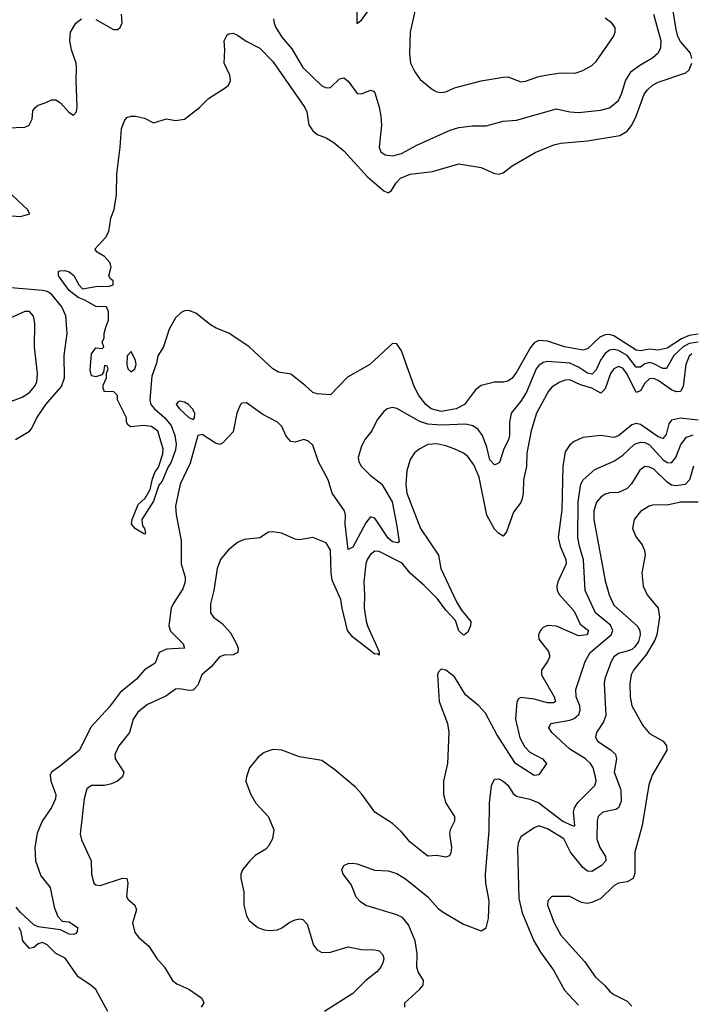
# Model space of a CAD drawing. Header units: inches. Extents: x 1603819 to 1745079, y 385938 to 533966.
# Tile 253 of 256: x 1716106 to 1719139, y 402063 to 406506. Entities that reach past the tile are written whole.
import ezdxf

# ---------------------------------------------------------------- set-up
doc = ezdxf.new("R2010")
doc.units = ezdxf.units.IN
doc.header["$MEASUREMENT"] = 0
doc.layers.add('B7410', color=7, linetype='Continuous')

msp = doc.modelspace()

# ---------------------------------------------------------------- linework, layer by layer
at = {"layer": 'B7410', "color": 5}
for points, elevation in [([(1719141.8, 406330), (1719135, 406355), (1719090, 406407), (1719078.6, 406430), (1719070, 406460.9), (1719053.4, 406573.4)], 140), ([(1716450, 406506.9), (1716530, 406461.5), (1716550, 406461.1), (1716560.5, 406470), (1716568.5, 406491.5), (1716566, 406530)], 160), ([(1717253.1, 406510), (1717254.7, 406490), (1717262.9, 406470), (1717290, 406426.4), (1717334.6, 406374.6), (1717384.6, 406290), (1717470, 406208), (1717490, 406198.5), (1717510, 406200.2), (1717550, 406239.5), (1717570, 406243.1), (1717590, 406228.7), (1717630, 406172.2), (1717650, 406171.8), (1717690, 406188.2), (1717703.4, 406183.4), (1717710, 406176), (1717730, 406110.6), (1717736.8, 406070), (1717739.4, 406030), (1717730.2, 405930), (1717737.8, 405910), (1717756, 405896), (1717790, 405891.6), (1717830, 405902.1), (1717900.4, 405939.6), (1718050, 406007.1), (1718090, 406020.1), (1718150, 406027.1), (1718213.1, 406026.9), (1718290, 406047.7), (1718350, 406051.8), (1718530, 406103.8), (1718590, 406090.2), (1718630, 406086.3), (1718730, 406097.8), (1718770, 406107.7), (1718810, 406141.3), (1718825.5, 406174.5), (1718841.7, 406230), (1718868.1, 406271.9), (1718901.8, 406298.2), (1718965.2, 406334.8), (1718990, 406356.1), (1719001.4, 406378.6), (1719002.6, 406410), (1718970, 406529.7)], 160), ([(1717628.2, 406550), (1717628.9, 406488.9), (1717650, 406504), (1717683.6, 406550)], 180), ([(1717892.6, 406550), (1717870.2, 406450), (1717867.2, 406350), (1717871.8, 406310), (1717890, 406270.3), (1717915.4, 406235.4), (1717970, 406191.5), (1717990, 406180.8), (1718010, 406177.6), (1718030, 406180.7), (1718070, 406197.8), (1718190, 406229.3), (1718290, 406245.8), (1718310, 406247.5), (1718370, 406226), (1718390, 406228.1), (1718450, 406249.2), (1718490, 406257.5), (1718550, 406265.6), (1718615.2, 406264.8), (1718650, 406276.5), (1718690, 406298.7), (1718710, 406317.1), (1718787.8, 406430), (1718795.1, 406450), (1718794.7, 406470), (1718779.6, 406490), (1718750, 406513.3)], 180), ([(1716050, 406017.1), (1716130, 406020.7), (1716149.5, 406030.5), (1716163.3, 406056.7), (1716166, 406094), (1716176, 406110), (1716190, 406120.5), (1716222, 406130), (1716250, 406144.9), (1716270, 406144.9), (1716290, 406130.4), (1716328.4, 406088.4), (1716350, 406074.9), (1716362.4, 406090), (1716366.6, 406113.4), (1716360.7, 406230), (1716363.4, 406290), (1716361.8, 406310), (1716340.9, 406370), (1716332.4, 406410), (1716336.4, 406450), (1716360.5, 406490), (1716386, 406510)], 160), ([(1719170, 405086.7), (1719130, 405080.7), (1719094.5, 405065.5), (1719030, 405023.5), (1718990, 405014.9), (1718950, 405019.4), (1718910, 405012.1), (1718890, 405014.9), (1718790, 405079.8), (1718770, 405085.7), (1718750, 405084.4), (1718726.2, 405073.8), (1718670, 405020.2), (1718650, 405014), (1718566.3, 405030), (1718490, 405055.4), (1718450, 405058.7), (1718430, 405047), (1718413.1, 405026.9), (1718350, 404914.7), (1718330, 404888.7), (1718310, 404874.7), (1718291.3, 404870), (1718250, 404869.7), (1718190, 404855.1), (1718164.8, 404835.2), (1718114.9, 404770), (1718077, 404750), (1718010, 404737.6), (1717964.7, 404750), (1717940.8, 404770), (1717908.8, 404810), (1717887.8, 404850), (1717830, 405011.6), (1717810, 405043), (1717790, 405044.7), (1717687.3, 404950), (1717587.1, 404892.9), (1717510, 404812.7), (1717450, 404817.6), (1717430, 404823.5), (1717395.9, 404855.9), (1717330, 404905.6), (1717275.2, 404915.2), (1717250, 404929.7), (1717142, 405030), (1717050, 405091), (1716993.5, 405113.5), (1716968.5, 405128.5), (1716902.3, 405182.3), (1716870, 405193.6), (1716850, 405192), (1716835.8, 405184.2), (1716810, 405161.2), (1716782, 405110), (1716756, 405030), (1716730, 404988.7), (1716724.2, 404955.8), (1716703.4, 404896.6), (1716694, 404790), (1716699, 404770), (1716714.6, 404750), (1716761.1, 404710), (1716790, 404674.5), (1716806.9, 404630), (1716813.3, 404590), (1716810, 404565.6), (1716790, 404508.5), (1716774.9, 404485.1), (1716750, 404423.1), (1716735.1, 404404.9), (1716710, 404333.3), (1716657.6, 404250), (1716661.6, 404221.6), (1716670, 404210.4), (1716674.9, 404190), (1716670, 404183.7), (1716630, 404207.8), (1716611.1, 404230), (1716614.7, 404250), (1716641.5, 404318.5), (1716672.5, 404347.5), (1716694.8, 404385.2), (1716705.6, 404434.4), (1716717, 404463), (1716733.6, 404486.4), (1716752.7, 404547.3), (1716753.6, 404570), (1716730, 404648.7), (1716702, 404670), (1716665.5, 404674.5), (1716608, 404668), (1716596.4, 404676.4), (1716588, 404690), (1716588, 404710), (1716548, 404790), (1716548, 404810), (1716530, 404828), (1716490, 404826), (1716483.1, 404843.1), (1716483.1, 404856.9), (1716498, 404890), (1716498, 404910), (1716506, 404930), (1716502, 404942), (1716490, 404946), (1716485.4, 404914.6), (1716476.9, 404903.1), (1716450, 404894), (1716430, 404899), (1716424.9, 404924.9), (1716430, 404998), (1716450, 405024.7), (1716478, 405022), (1716486, 405030), (1716478, 405050), (1716488, 405070), (1716488, 405090), (1716496.4, 405123.6), (1716508, 405150), (1716507.3, 405187.3), (1716498, 405210), (1716450, 405211.1), (1716400.4, 405240.4), (1716370, 405252.2), (1716330, 405283.7), (1716281, 405350), (1716282, 405370), (1716287.2, 405372.8), (1716310, 405374.7), (1716330, 405367.9), (1716351.1, 405351.1), (1716372.9, 405310), (1716390, 405291.7), (1716450, 405302.4), (1716510, 405303), (1716528.7, 405310), (1716528, 405328), (1716516.4, 405336.4), (1716508.7, 405350), (1716519, 405390), (1716514, 405410), (1716490, 405438), (1716456.4, 405456.4), (1716446, 405470), (1716496, 405524), (1716509.4, 405550.6), (1716518, 405610), (1716532.7, 405650), (1716543.5, 405716.5), (1716544.4, 405810), (1716560.3, 405930), (1716565.6, 406014.4), (1716579, 406050), (1716590, 406064.7), (1716610, 406071), (1716630, 406071), (1716670, 406061), (1716710, 406041), (1716770, 406058.8), (1716810, 406050.7), (1716850, 406057.3), (1716919, 406110), (1716959, 406150), (1717038.9, 406201.1), (1717049, 406210), (1717059, 406230), (1717055.5, 406255.5), (1717029, 406310), (1717033.2, 406370), (1717029.1, 406410.9), (1717043.1, 406436.9), (1717050, 406442), (1717070, 406444.7), (1717090, 406436), (1717128.4, 406408.4), (1717190, 406378), (1717250, 406317.4), (1717394.3, 406110), (1717402.6, 406090), (1717411.9, 406031.9), (1717430, 406004.9), (1717450, 405987.3), (1717490, 405973), (1717526.8, 405950), (1717570, 405914), (1717677.1, 405797.1), (1717750, 405732.9), (1717770, 405723.8), (1717784.9, 405735.1), (1717805.8, 405770), (1717826, 405790), (1717870, 405809.3), (1717970, 405821.5), (1718090, 405856), (1718190, 405838.7), (1718250, 405811.5), (1718270, 405808.9), (1718290, 405814.6), (1718330, 405846.3), (1718434.2, 405905.8), (1718518.7, 405941.3), (1718550, 405948.2), (1718670, 405959.1), (1718816.1, 405983.9), (1718850, 406003), (1718870.8, 406029.2), (1718890.5, 406070), (1718926.5, 406170), (1718940.9, 406190), (1718964.4, 406210), (1718990, 406223.2), (1719114.5, 406265.5), (1719130, 406279.5), (1719141.6, 406310)], 140), ([(1716088, 404612), (1716150.3, 404649.7), (1716160.2, 404659.8), (1716183.4, 404710), (1716224.9, 404770), (1716295.3, 404850), (1716308.7, 404890), (1716307.1, 404990), (1716320.5, 405090), (1716314.2, 405170), (1716296.9, 405210), (1716250, 405267.1), (1716230, 405279.2), (1716210, 405283.6), (1716050, 405297.8)], 160), ([(1716070, 404785.2), (1716117.5, 404802.5), (1716150, 404823.8), (1716173.6, 404850), (1716183.2, 404870), (1716187, 404910), (1716172.5, 405030), (1716174.9, 405134.9), (1716168.4, 405168.4), (1716150, 405189.6), (1716130, 405189.7), (1716030, 405143.7)], 180), ([(1719170, 405051), (1719130, 405044.6), (1719102.6, 405030), (1719060.8, 404990), (1719027.5, 404932.5), (1719010, 404932), (1718970, 404953.1), (1718950, 404958.6), (1718930, 404952.4), (1718910, 404938.2), (1718890, 404937.4), (1718849.6, 404990), (1718810, 405013.4), (1718790, 405017.6), (1718770, 405014.7), (1718750, 404999.3), (1718729.3, 404970), (1718710, 404925.3), (1718692.9, 404907.1), (1718690, 404906.2), (1718670, 404911.1), (1718630, 404937.4), (1718590, 404955.3), (1718490, 404964.1), (1718470, 404959.1), (1718450, 404945.9), (1718437.8, 404930), (1718394.7, 404825.3), (1718370, 404785.2), (1718325.9, 404730), (1718317.6, 404690), (1718318.4, 404630), (1718314.1, 404610), (1718292.4, 404570), (1718272.7, 404507.3), (1718259.9, 404500.1), (1718250, 404497.7), (1718230, 404520.4), (1718216.3, 404576.3), (1718195.6, 404630), (1718176.2, 404656.2), (1718153, 404673), (1718120.3, 404680.3), (1718010, 404676.5), (1717950, 404681.4), (1717913.1, 404693.1), (1717810, 404752.1), (1717790, 404756.4), (1717765.5, 404750), (1717750, 404737.6), (1717720.4, 404699.6), (1717696.4, 404650), (1717667, 404613), (1717650, 404582), (1717634.5, 404530), (1717637.4, 404510), (1717650.1, 404490), (1717689.5, 404450), (1717741.2, 404410), (1717788.5, 404330), (1717810, 404221), (1717819.3, 404150), (1717814.5, 404145.5), (1717790, 404149.2), (1717770, 404166.8), (1717710, 404256), (1717690, 404262.4), (1717670, 404235.8), (1717610, 404125.8), (1717590, 404115.6), (1717575.6, 404230), (1717577.4, 404270), (1717573.3, 404290), (1717516.6, 404370), (1717498.6, 404430), (1717455.4, 404510), (1717430, 404585.3), (1717410, 404603.8), (1717390, 404611), (1717350, 404599.7), (1717330, 404603), (1717310, 404627.3), (1717289.9, 404669.9), (1717271.1, 404690), (1717204.1, 404724.1), (1717130, 404776.9), (1717110, 404775.1), (1717103.8, 404770), (1717087.2, 404730), (1717070, 404646), (1717023.1, 404596.9), (1717010, 404589.5), (1716990, 404595.6), (1716930, 404634.7), (1716910, 404629.6), (1716875.8, 404504.2), (1716830.7, 404410), (1716809.5, 404310), (1716812.2, 404272.2), (1716835.5, 404155.5), (1716835.6, 404050), (1716853.1, 403990), (1716853.3, 403970), (1716842.4, 403937.6), (1716798.8, 403870), (1716791, 403850), (1716780.1, 403770), (1716787.1, 403747.1), (1716844.6, 403690), (1716850.5, 403670), (1716770, 403665.3), (1716735.5, 403650), (1716718.3, 403601.7), (1716670, 403571.8), (1716633.4, 403530), (1716559.3, 403470), (1716510, 403403.2), (1716427.2, 403312.8), (1716376.5, 403210), (1716290, 403138.6), (1716249.3, 403110.7), (1716243.2, 403096.8), (1716247.6, 403070), (1716268.8, 403010), (1716267.5, 402990), (1716250, 402951), (1716207.8, 402890), (1716185.3, 402834.7), (1716175, 402770), (1716177.3, 402710), (1716202.2, 402642.2), (1716243.8, 402590), (1716261.3, 402501.3), (1716278.5, 402458.5), (1716298.8, 402438.8), (1716330, 402435.5), (1716366.8, 402410), (1716366, 402390), (1716358.5, 402381.5), (1716350, 402377.2), (1716330, 402379.5), (1716290, 402399), (1716190, 402412.4), (1716170, 402421.4), (1716110, 402477.1), (1716090, 402500.7)], 160), ([(1719142, 404998), (1719130, 404987.2), (1719113.8, 404950), (1719102.6, 404850), (1719090, 404828.4), (1719070, 404827), (1719050, 404835.3), (1718990, 404877.8), (1718970, 404886.3), (1718950, 404885.2), (1718930, 404865.6), (1718910, 404831.1), (1718890, 404823), (1718850, 404906.4), (1718830, 404932.7), (1718810, 404940.2), (1718790, 404930.4), (1718774.4, 404910), (1718750, 404839.8), (1718730, 404820.9), (1718690, 404843.2), (1718638.3, 404858.3), (1718590, 404880.9), (1718570, 404879.9), (1718545.8, 404870), (1718510.9, 404849.1), (1718494.6, 404830), (1718440.1, 404730), (1718416.4, 404650), (1718395.9, 404550), (1718394.6, 404490), (1718380.9, 404430), (1718380.3, 404370), (1718375.4, 404344.6), (1718370, 404327.6), (1718335.7, 404284.3), (1718304.9, 404195.1), (1718290, 404175.1), (1718270, 404186.8), (1718250, 404206.5), (1718215.5, 404270), (1718181.3, 404441.3), (1718157.3, 404497.3), (1718130, 404535.3), (1718110, 404549.8), (1718068.7, 404568.7), (1718030, 404583.2), (1717990, 404591.7), (1717950, 404588.5), (1717912.6, 404570), (1717889.1, 404550.9), (1717870, 404521.6), (1717855.2, 404470), (1717849.4, 404410), (1717854.8, 404370), (1717916.6, 404210), (1717998, 404090), (1718008.4, 404030), (1718079.5, 403879.5), (1718101.9, 403841.9), (1718142.9, 403790), (1718141.6, 403770), (1718130, 403741.7), (1718115.3, 403730), (1718110, 403728.2), (1718090, 403748.7), (1718075, 403795), (1718030, 403842.1), (1717992.3, 403892.3), (1717932.9, 403952.9), (1717868.9, 404008.9), (1717834.1, 404054.1), (1717730, 404106.9), (1717710, 404107.3), (1717690, 404092.5), (1717676.1, 404070), (1717669.6, 404050), (1717660.1, 403970), (1717663.9, 403910), (1717661.7, 403850), (1717671.2, 403791.2), (1717676.3, 403770), (1717730, 403653), (1717730, 403638), (1717724, 403644), (1717710, 403642.2), (1717690, 403657.3), (1717610, 403720.3), (1717586.4, 403750), (1717562, 403850), (1717556.7, 403890), (1717517.4, 403977.4), (1717512.2, 404010), (1717510, 404112.7), (1717490, 404146), (1717430, 404169.6), (1717370, 404158.4), (1717350, 404162), (1717288.2, 404188.2), (1717250, 404194.3), (1717230, 404192.8), (1717190, 404168), (1717119.9, 404160.1), (1717090, 404147.2), (1717047.8, 404112.2), (1717013.4, 404070), (1716998, 404030), (1716982.6, 403930), (1716967.3, 403870), (1716968.1, 403830), (1716981.5, 403810), (1717020.9, 403780.9), (1717058.6, 403738.6), (1717085.2, 403690), (1717092.3, 403670), (1717091.8, 403650), (1717070, 403639.8), (1717030, 403639), (1717009.1, 403630.9), (1716973.1, 403586.9), (1716929.3, 403550), (1716910, 403503), (1716890, 403480.3), (1716870, 403479), (1716830, 403487.2), (1716810, 403484.5), (1716765.9, 403454.1), (1716683.7, 403416.3), (1716639.3, 403380.7), (1716619.2, 403350), (1716602.9, 403290), (1716553.6, 403230), (1716536.5, 403190), (1716537.6, 403170), (1716576.5, 403110), (1716571.3, 403090), (1716547.8, 403070), (1716521.6, 403058.4), (1716490, 403051), (1716430, 403050.7), (1716410, 403035.1), (1716397.5, 402990), (1716379.1, 402830), (1716385.7, 402805.7), (1716428.8, 402710), (1716430.3, 402650), (1716441.1, 402610), (1716450, 402602.3), (1716470, 402599.7), (1716570, 402632.7), (1716590.2, 402630.2), (1716594.7, 402610), (1716589.3, 402549.3), (1716596.4, 402536.4), (1716626.4, 402510), (1716634, 402490), (1716615.5, 402430), (1716627, 402387), (1716644.7, 402364.7), (1716690, 402324.9), (1716726, 402270), (1716760.9, 402230), (1716796.4, 402170), (1716816, 402156), (1716870, 402131.3), (1716928.4, 402090), (1716937.6, 402070), (1716926.4, 402050)], 180), ([(1719170, 404698.8), (1719090, 404707.6), (1719050, 404698.8), (1719037.4, 404682.6), (1719025.9, 404634.1), (1719010, 404616.7), (1718990, 404624), (1718910, 404679.8), (1718890, 404683.4), (1718870, 404678.1), (1718810, 404627.9), (1718790, 404620.6), (1718730, 404629.3), (1718650, 404620.6), (1718610, 404602.9), (1718590, 404586.8), (1718570, 404555.4), (1718558.3, 404490), (1718553.9, 404293.9), (1718538.1, 404170), (1718547.4, 404130), (1718573.2, 404070), (1718573.6, 404050), (1718536.4, 403970), (1718531.4, 403950), (1718534, 403930), (1718543.5, 403910), (1718610, 403837.1), (1718637.8, 403777.8), (1718674.2, 403750), (1718668.5, 403730), (1718630, 403726.2), (1718530, 403768.9), (1718490, 403772.1), (1718470, 403763.1), (1718458.2, 403750), (1718449.5, 403730.5), (1718451, 403710), (1718494.9, 403654.9), (1718498.7, 403638.7), (1718499.2, 403630), (1718489.5, 403610), (1718462.1, 403570), (1718462.4, 403550), (1718520.5, 403450), (1718526.2, 403430), (1718516.7, 403423.3), (1718490, 403423.5), (1718430, 403439.6), (1718370, 403448), (1718358.7, 403441.3), (1718351.5, 403428.5), (1718344.6, 403350), (1718364.7, 403264.7), (1718385.8, 403225.8), (1718410, 403200.3), (1718466.5, 403170), (1718484.9, 403150), (1718450, 403097.7), (1718430, 403095.4), (1718344.5, 403150), (1718260.5, 403280.5), (1718210, 403377.3), (1718180.2, 403410), (1718119.7, 403459.7), (1718070, 403540.4), (1718030, 403571.3), (1718010, 403574.5), (1717997.1, 403562.9), (1717992.7, 403550), (1718001.2, 403430), (1718038, 403330), (1718043.6, 403290), (1718037.6, 403150), (1718020.7, 403070), (1718020.7, 403010), (1718030.2, 402970), (1718069.3, 402910), (1718069.2, 402890), (1718050.2, 402850), (1718047.7, 402832.3), (1718055.6, 402770), (1718053.7, 402746.3), (1718047.1, 402732.9), (1718030, 402727.1), (1717990, 402735.1), (1717950, 402731.8), (1717930, 402746.2), (1717870, 402794.7), (1717830, 402841.8), (1717790, 402879.2), (1717710, 402929.6), (1717651.8, 403011.8), (1717622.3, 403042.3), (1717530, 403121.1), (1717470, 403162.4), (1717370, 403179.7), (1717290, 403209.7), (1717250, 403212.6), (1717210, 403198.7), (1717182.5, 403177.5), (1717144, 403130), (1717130.7, 403090), (1717128.1, 403068.1), (1717150.6, 403010), (1717173, 402970), (1717229.3, 402909.3), (1717253.4, 402850), (1717247.5, 402810), (1717230, 402775.8), (1717217.1, 402762.9), (1717170, 402734.2), (1717144.9, 402710), (1717111.8, 402670), (1717104.9, 402650), (1717105.3, 402630), (1717118.9, 402570), (1717117.8, 402510), (1717130, 402462.8), (1717141.8, 402441.8), (1717182, 402410), (1717210, 402399.6), (1717236.5, 402396.5), (1717270, 402399.7), (1717290, 402407.3), (1717325.8, 402434.2), (1717350, 402444.6), (1717370, 402448.3), (1717385.4, 402445.4), (1717404.3, 402424.3), (1717433.2, 402330), (1717450, 402308.2), (1717470, 402296.9), (1717510, 402297.6), (1717590, 402321.7), (1717650, 402310.1), (1717710, 402309.2), (1717730, 402303.6), (1717746, 402286), (1717750.2, 402270), (1717745.8, 402250), (1717736.9, 402230), (1717719.6, 402210), (1717669.6, 402170.4), (1717610, 402111.4), (1717482.3, 402030)], 220), ([(1717844.9, 402050), (1717844.9, 402070), (1717911.6, 402130), (1717927.8, 402150), (1717930.2, 402170), (1717905.2, 402210), (1717899.7, 402230), (1717901.5, 402290), (1717892.3, 402350), (1717862.2, 402422.2), (1717835.3, 402455.3), (1717810, 402466.7), (1717670, 402508.5), (1717644.6, 402524.6), (1717626.4, 402546.4), (1717603.4, 402603.4), (1717567.3, 402650), (1717560.7, 402670), (1717570.7, 402689.3), (1717590, 402699), (1717610, 402699.3), (1717630, 402697), (1717708.4, 402668.4), (1717770, 402665.1), (1717810, 402652.6), (1717848.9, 402628.9), (1717950, 402547.4), (1717995.6, 402495.6), (1718018.1, 402478.1), (1718110, 402424.1), (1718190, 402394.7), (1718212.5, 402407.5), (1718223.6, 402450), (1718226.7, 402530), (1718211.6, 402610), (1718210.1, 402650), (1718226.2, 402846.2), (1718227.1, 402970), (1718236.4, 403050), (1718250, 403079.3), (1718270, 403080.5), (1718290, 403069.7), (1718310, 403052.2), (1718334.3, 403014.3), (1718350, 403001.6), (1718410, 402989), (1718450, 402972.6), (1718559.2, 402890), (1718590, 402874.7), (1718610, 402867.5), (1718613.8, 402870), (1718607.2, 402930), (1718611.5, 402950), (1718626.7, 402973.3), (1718703.9, 403050), (1718709.4, 403070), (1718706.3, 403090), (1718695.3, 403130), (1718684.1, 403150), (1718662, 403170), (1718590, 403213.5), (1718508.9, 403290), (1718495.8, 403310), (1718504.9, 403330), (1718590, 403344.4), (1718610, 403352.8), (1718630.6, 403370), (1718637.3, 403390), (1718635.1, 403410), (1718618.8, 403450), (1718617.1, 403482.9), (1718660.1, 403610), (1718681.9, 403650), (1718776.6, 403730), (1718784.7, 403750), (1718773.5, 403773.5), (1718706.1, 403830), (1718660.1, 403930), (1718652.1, 404067.9), (1718633.5, 404130), (1718627.1, 404170), (1718628.7, 404330), (1718639.8, 404410), (1718651, 404430), (1718703.3, 404476.7), (1718790, 404513.7), (1718830, 404540.7), (1718883.2, 404590), (1718910, 404599.9), (1718930, 404597.6), (1718950, 404586.9), (1719010, 404521.3), (1719030, 404507.6), (1719050, 404505.5), (1719069.4, 404530.6), (1719091.7, 404588.3), (1719117.9, 404622.1), (1719146.9, 404633.1)], 240), ([(1719149, 404491), (1719130.4, 404429.6), (1719111.1, 404408.9), (1719070, 404402.6), (1719050, 404406.2), (1719030, 404418.5), (1718970, 404477), (1718950, 404487.1), (1718930, 404489.1), (1718906.4, 404473.6), (1718869.2, 404410.8), (1718850.1, 404389.9), (1718810, 404372.5), (1718770, 404371.1), (1718750, 404365.6), (1718730, 404350.6), (1718711.5, 404328.5), (1718698.2, 404290), (1718698.7, 404250), (1718750, 403973.4), (1718767.5, 403910), (1718790, 403864), (1718894.8, 403770), (1718906, 403750), (1718908.7, 403730), (1718900.3, 403699.7), (1718884.3, 403675.7), (1718870, 403664), (1718850, 403655.9), (1718810, 403646.6), (1718789.1, 403630.9), (1718776.8, 403610), (1718748.4, 403531.6), (1718745.5, 403510), (1718753.2, 403366.8), (1718742.1, 403337.9), (1718711.3, 403290), (1718706, 403270), (1718716.1, 403250), (1718776.9, 403210), (1718796.5, 403190), (1718800.9, 403170), (1718790.7, 403110), (1718821, 403030), (1718821.8, 402978.2), (1718810.5, 402949.5), (1718798.6, 402941.4), (1718739.5, 402930), (1718718, 402910), (1718713.6, 402890), (1718712.9, 402810), (1718726.4, 402770), (1718752, 402730), (1718753.6, 402710), (1718733.7, 402690), (1718690, 402662.5), (1718670, 402663.2), (1718650, 402680.2), (1718593.7, 402750), (1718562.8, 402810), (1718490, 402855.2), (1718450, 402867.7), (1718430, 402859.7), (1718370, 402818.7), (1718356.9, 402790), (1718354.4, 402765.6), (1718359.7, 402539.7), (1718376, 402476), (1718428.7, 402348.7), (1718458.5, 402298.5), (1718517.4, 402217.4), (1718566.7, 402126.7), (1718630, 402059.6)], 260), ([(1719170, 404329.4), (1719090, 404329.1), (1719030, 404315.6), (1718970, 404316.5), (1718948.2, 404310), (1718910, 404286.6), (1718881.5, 404250), (1718874.3, 404210), (1718890, 404170.5), (1718916.6, 404136.6), (1718928.3, 404110), (1718930.3, 404090), (1718915.8, 404010), (1718921.8, 403950), (1718939.1, 403910), (1718989.2, 403850), (1718995.1, 403810), (1718982.7, 403730), (1718974.2, 403705.8), (1718936.8, 403643.2), (1718877.5, 403570), (1718867.8, 403550), (1718861.6, 403510), (1718862.3, 403450), (1718870.2, 403410), (1718920.3, 403320.3), (1718950, 403284.6), (1719012, 403250), (1719027.2, 403230), (1719029, 403210), (1718962.4, 403097.6), (1718946.6, 403053.4), (1718916.8, 402870), (1718883.5, 402750), (1718884.8, 402655.2), (1718877.3, 402630), (1718850, 402615.9), (1718810, 402609.8), (1718790, 402596.8), (1718730, 402540.2), (1718690, 402522.2), (1718670, 402518.3), (1718642.7, 402522.7), (1718590, 402549.6), (1718510, 402549.4), (1718490.6, 402530), (1718489.2, 402510), (1718520.2, 402430), (1718550, 402374.3), (1718656.5, 402256.5), (1718706, 402186), (1718748.2, 402148.2), (1718770, 402122.2), (1718790, 402107.5), (1718850, 402077.7), (1718870, 402054.7)], 280), ([(1716504.2, 402030), (1716449.5, 402130), (1716428, 402150), (1716370, 402187.2), (1716311.5, 402271.5), (1716270, 402292.9), (1716230, 402331.4), (1716210, 402341.9), (1716190, 402336.4), (1716170, 402319.4), (1716150, 402315.2), (1716121.2, 402350), (1716112.8, 402390), (1716103.7, 402410)], 180)]:
    msp.add_lwpolyline(points, dxfattribs=dict(at, elevation=elevation))
for points, elevation in [([(1715990, 405839.7), (1715970, 405836.5), (1715950, 405821), (1715925.7, 405790), (1715902.9, 405750), (1715902.8, 405690), (1715917, 405610), (1715930, 405586.4), (1715950, 405583.7), (1716010, 405619), (1716050, 405622.4), (1716110, 405618), (1716151.6, 405630), (1716140.9, 405650), (1716052.4, 405732.4), (1716003.6, 405823.6)], 160), ([(1716610, 405008), (1716591.3, 404988.7), (1716590.7, 404950), (1716594, 404930), (1716610, 404916.3), (1716626, 404930), (1716632.9, 404950), (1716630, 404968.7)], 140), ([(1716830, 404784.7), (1716820.4, 404779.6), (1716813.1, 404770), (1716827.8, 404750), (1716870, 404710.3), (1716890, 404701.6), (1716896.3, 404710), (1716896.8, 404730), (1716886.9, 404750), (1716868, 404770), (1716850, 404779.4)], 160)]:
    msp.add_lwpolyline(points, close=True, dxfattribs=dict(at, elevation=elevation))

doc.saveas('drawing.dxf')
